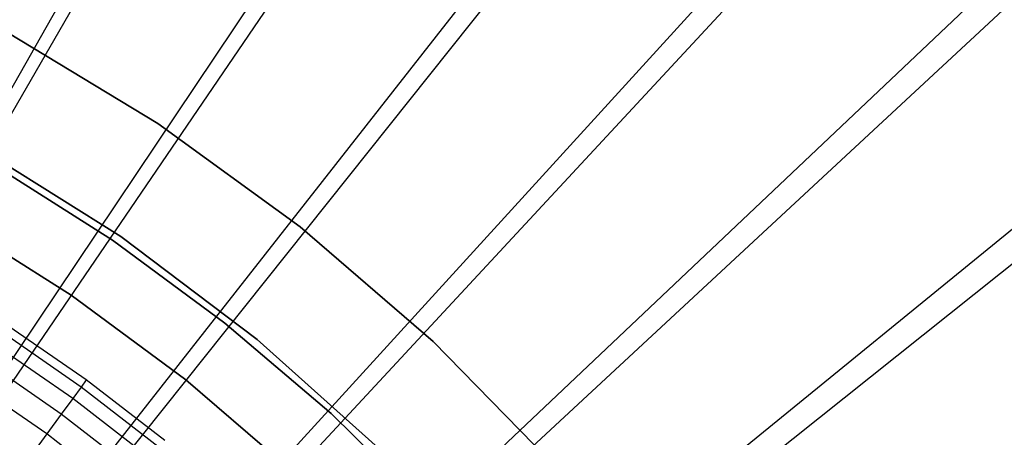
# Model space of a CAD drawing. Extents: x 0.1 to 20.1, y -10 to 10.
# Tile 123 of 127: x 11.4 to 12.7, y 1.9 to 2.4. Entities that reach past the tile are written whole.
import ezdxf

# ---------------------------------------------------------------- set-up
doc = ezdxf.new("R2010")
doc.units = 0
doc.header["$LTSCALE"] = 2.54
doc.layers.get('0').update_dxf_attribs({"linetype": 'CONTINUOUS'})

# ---------------------------------------------------------------- blocks, each defined once
blk = doc.blocks.new('DROPS_COLOR_E_STL')
at = {"color": 0}
for p, q in [((10.5452, 0.7822, 14.6961), (15.0466, 8.6909, 1.7)), ((10.5452, 0.7822, 14.6961), (15.0466, 8.6909, 1.7)), ((15.0512, 8.5757, 1.7), (10.5292, 0.7434, 14.6161)), ((15.0512, 8.5757, 1.7), (10.5292, 0.7434, 14.6161)), ((10.6017, 0.7472, 14.6961), (15.6749, 8.3018, 1.7)), ((10.6017, 0.7472, 14.6961), (15.6749, 8.3018, 1.7)), ((15.6782, 8.1817, 1.7), (10.5835, 0.7092, 14.6161)), ((15.6782, 8.1817, 1.7), (10.5835, 0.7092, 14.6161)), ((10.6556, 0.7081, 14.6961), (16.2728, 7.8674, 1.7)), ((10.6556, 0.7081, 14.6961), (16.2728, 7.8674, 1.7)), ((16.274, 7.742, 1.7), (10.6352, 0.6711, 14.6161)), ((16.274, 7.742, 1.7), (10.6352, 0.6711, 14.6161)), ((10.7063, 0.6651, 14.6961), (16.837, 7.3901, 1.7)), ((10.7063, 0.6651, 14.6961), (16.837, 7.3901, 1.7)), ((16.8353, 7.2589, 1.7), (10.6838, 0.6292, 14.6161)), ((16.8353, 7.2589, 1.7), (10.6838, 0.6292, 14.6161)), ((10.7538, 0.6185, 14.6961), (17.3643, 6.8724, 1.7)), ((10.7538, 0.6185, 14.6961), (17.3643, 6.8724, 1.7)), ((17.3589, 6.7353, 1.7), (10.7292, 0.5838, 14.6161)), ((17.3589, 6.7353, 1.7), (10.7292, 0.5838, 14.6161)), ((10.7977, 0.5685, 14.6961), (17.852, 6.3171, 1.7)), ((10.7977, 0.5685, 14.6961), (17.852, 6.3171, 1.7)), ((17.842, 6.174, 1.7), (10.7711, 0.5352, 14.6161)), ((17.842, 6.174, 1.7), (10.7711, 0.5352, 14.6161)), ((11.6218, 2.2905, 171.7), (11.4248, 2.4098, 171.7)), ((11.4248, 2.4098, 164.1), (11.6218, 2.2905, 164.1)), ((11.6218, 2.2905, 171.7), (11.4248, 2.4098, 171.7)), ((11.4248, 2.4098, 164.1), (11.6218, 2.2905, 164.1)), ((11.8082, 2.1552, 171.7), (11.6218, 2.2905, 171.7)), ((11.6218, 2.2905, 164.1), (11.8082, 2.1552, 164.1)), ((11.6218, 2.2905, 171.7), (11.6218, 2.2905, 164.1)), ((11.8082, 2.1552, 171.7), (11.6218, 2.2905, 171.7)), ((11.6218, 2.2905, 164.1), (11.8082, 2.1552, 164.1)), ((11.6218, 2.2905, 171.7), (11.6218, 2.2905, 164.1)), ((11.3838, 2.2609, 171.7), (11.5734, 2.1422, 171.7)), ((11.5734, 2.1422, 164.1), (11.3838, 2.2609, 164.1)), ((11.5734, 2.1422, 164.1), (11.3838, 2.2609, 164.1)), ((11.3838, 2.2609, 171.7), (11.5734, 2.1422, 171.7)), ((11.5626, 2.1375, 164.4), (11.4082, 2.2353, 164.4)), ((11.4082, 2.2353, 164.3), (11.5626, 2.1375, 164.3)), ((11.5626, 2.1375, 164.4), (11.4082, 2.2353, 164.4)), ((11.4082, 2.2353, 164.3), (11.5626, 2.1375, 164.3)), ((11.5083, 2.0656, 6.6383), (11.35, 2.1651, 6.6383)), ((11.35, 2.1651, 6.7413), (11.5083, 2.0656, 6.7413)), ((11.5083, 2.0656, 6.6383), (11.35, 2.1651, 6.6383)), ((11.35, 2.1651, 6.7413), (11.5083, 2.0656, 6.7413)), ((11.9825, 2.0047, 171.7), (11.8082, 2.1552, 171.7)), ((11.8082, 2.1552, 164.1), (11.9825, 2.0047, 164.1)), ((11.8082, 2.1552, 171.7), (11.8082, 2.1552, 164.1)), ((11.9825, 2.0047, 171.7), (11.8082, 2.1552, 171.7)), ((11.8082, 2.1552, 164.1), (11.9825, 2.0047, 164.1)), ((11.8082, 2.1552, 171.7), (11.8082, 2.1552, 164.1)), ((11.5734, 2.1422, 171.7), (11.7521, 2.0076, 171.7)), ((11.7521, 2.0076, 164.1), (11.5734, 2.1422, 164.1)), ((11.5734, 2.1422, 164.1), (11.5734, 2.1422, 171.7)), ((11.5734, 2.1422, 164.1), (11.5734, 2.1422, 171.7)), ((11.7521, 2.0076, 164.1), (11.5734, 2.1422, 164.1)), ((11.5734, 2.1422, 171.7), (11.7521, 2.0076, 171.7)), ((11.7097, 2.029, 164.4), (11.5626, 2.1375, 164.4)), ((11.5626, 2.1375, 164.3), (11.7097, 2.029, 164.3)), ((11.5626, 2.1375, 164.4), (11.5626, 2.1375, 164.3)), ((11.7097, 2.029, 164.4), (11.5626, 2.1375, 164.4)), ((11.5626, 2.1375, 164.3), (11.7097, 2.029, 164.3)), ((11.5626, 2.1375, 164.4), (11.5626, 2.1375, 164.3)), ((11.6587, 1.9546, 6.6383), (11.5083, 2.0656, 6.6383)), ((11.5083, 2.0656, 6.6383), (11.5083, 2.0656, 6.7413)), ((11.5083, 2.0656, 6.7413), (11.6587, 1.9546, 6.7413)), ((11.5083, 2.0656, 6.6383), (11.5083, 2.0656, 6.7413)), ((11.6587, 1.9546, 6.6383), (11.5083, 2.0656, 6.6383)), ((11.5083, 2.0656, 6.7413), (11.6587, 1.9546, 6.7413)), ((11.528, 1.9544, 6.7413), (11.421, 2.0282, 6.7413)), ((11.528, 1.9544, 6.7413), (11.421, 2.0282, 6.7413)), ((11.8488, 1.9104, 164.4), (11.7097, 2.029, 164.4)), ((11.7097, 2.029, 164.3), (11.8488, 1.9104, 164.3)), ((11.7097, 2.029, 164.4), (11.7097, 2.029, 164.3)), ((11.8488, 1.9104, 164.4), (11.7097, 2.029, 164.4)), ((11.7097, 2.029, 164.3), (11.8488, 1.9104, 164.3)), ((11.7097, 2.029, 164.4), (11.7097, 2.029, 164.3)), ((11.5212, 1.9451, 6.8814), (11.4147, 2.0186, 6.8814)), ((11.5212, 1.9451, 6.8814), (11.4147, 2.0186, 6.8814)), ((11.5103, 1.9301, 7.0208), (11.4046, 2.0031, 7.0208)), ((11.5103, 1.9301, 7.0208), (11.4046, 2.0031, 7.0208)), ((11.7521, 2.0076, 171.7), (11.9186, 1.8582, 171.7)), ((11.9186, 1.8582, 164.1), (11.7521, 2.0076, 164.1)), ((11.7521, 2.0076, 164.1), (11.7521, 2.0076, 171.7)), ((11.7521, 2.0076, 164.1), (11.7521, 2.0076, 171.7)), ((11.9186, 1.8582, 164.1), (11.7521, 2.0076, 164.1)), ((11.7521, 2.0076, 171.7), (11.9186, 1.8582, 171.7)), ((12.1436, 1.8401, 171.7), (11.9825, 2.0047, 171.7)), ((11.9825, 2.0047, 164.1), (12.1436, 1.8401, 164.1)), ((11.9825, 2.0047, 171.7), (11.9825, 2.0047, 164.1)), ((12.1436, 1.8401, 171.7), (11.9825, 2.0047, 171.7)), ((11.9825, 2.0047, 164.1), (12.1436, 1.8401, 164.1)), ((11.9825, 2.0047, 171.7), (11.9825, 2.0047, 164.1)), ((11.4953, 1.9096, 7.1592), (11.3908, 1.9818, 7.1592)), ((11.4953, 1.9096, 7.1592), (11.3908, 1.9818, 7.1592)), ((11.4763, 1.8836, 7.2961), (11.3732, 1.9548, 7.2961)), ((11.4763, 1.8836, 7.2961), (11.3732, 1.9548, 7.2961)), ((11.528, 1.9544, 6.7413), (11.5212, 1.9451, 6.8814)), ((11.528, 1.9544, 6.7413), (11.5212, 1.9451, 6.8814)), ((11.6308, 1.8749, 6.7413), (11.528, 1.9544, 6.7413)), ((11.6308, 1.8749, 6.7413), (11.528, 1.9544, 6.7413)), ((11.8004, 1.8326, 6.6383), (11.6587, 1.9546, 6.6383)), ((11.6587, 1.9546, 6.6383), (11.6587, 1.9546, 6.7413)), ((11.6587, 1.9546, 6.7413), (11.8004, 1.8326, 6.7413)), ((11.6587, 1.9546, 6.6383), (11.6587, 1.9546, 6.7413)), ((11.8004, 1.8326, 6.6383), (11.6587, 1.9546, 6.6383)), ((11.6587, 1.9546, 6.7413), (11.8004, 1.8326, 6.7413)), ((11.5212, 1.9451, 6.8814), (11.5103, 1.9301, 7.0208)), ((11.5212, 1.9451, 6.8814), (11.5103, 1.9301, 7.0208)), ((11.6235, 1.866, 6.8814), (11.5212, 1.9451, 6.8814)), ((11.6235, 1.866, 6.8814), (11.5212, 1.9451, 6.8814)), ((11.5103, 1.9301, 7.0208), (11.4953, 1.9096, 7.1592)), ((11.5103, 1.9301, 7.0208), (11.4953, 1.9096, 7.1592)), ((11.6118, 1.8517, 7.0208), (11.5103, 1.9301, 7.0208)), ((11.6118, 1.8517, 7.0208), (11.5103, 1.9301, 7.0208)), ((11.4953, 1.9096, 7.1592), (11.4763, 1.8836, 7.2961)), ((11.4953, 1.9096, 7.1592), (11.4763, 1.8836, 7.2961)), ((11.5958, 1.832, 7.1592), (11.4953, 1.9096, 7.1592)), ((11.5958, 1.832, 7.1592), (11.4953, 1.9096, 7.1592)), ((11.9792, 1.7823, 164.4), (11.8488, 1.9104, 164.4)), ((11.8488, 1.9104, 164.3), (11.9792, 1.7823, 164.3)), ((11.8488, 1.9104, 164.4), (11.8488, 1.9104, 164.3)), ((11.9792, 1.7823, 164.4), (11.8488, 1.9104, 164.4)), ((11.8488, 1.9104, 164.3), (11.9792, 1.7823, 164.3)), ((11.8488, 1.9104, 164.4), (11.8488, 1.9104, 164.3)), ((11.4763, 1.8836, 7.2961), (11.4532, 1.8521, 7.4312)), ((11.4763, 1.8836, 7.2961), (11.4532, 1.8521, 7.4312)), ((11.5754, 1.807, 7.2961), (11.4763, 1.8836, 7.2961)), ((11.5754, 1.807, 7.2961), (11.4763, 1.8836, 7.2961))]:
    blk.add_line(p, q, dxfattribs=at)

msp = doc.modelspace()

# ---------------------------------------------------------------- block references
at = {"color": 0}
msp.add_blockref('DROPS_COLOR_E_STL', (0, 0), dxfattribs=at)

doc.saveas('drawing.dxf')
